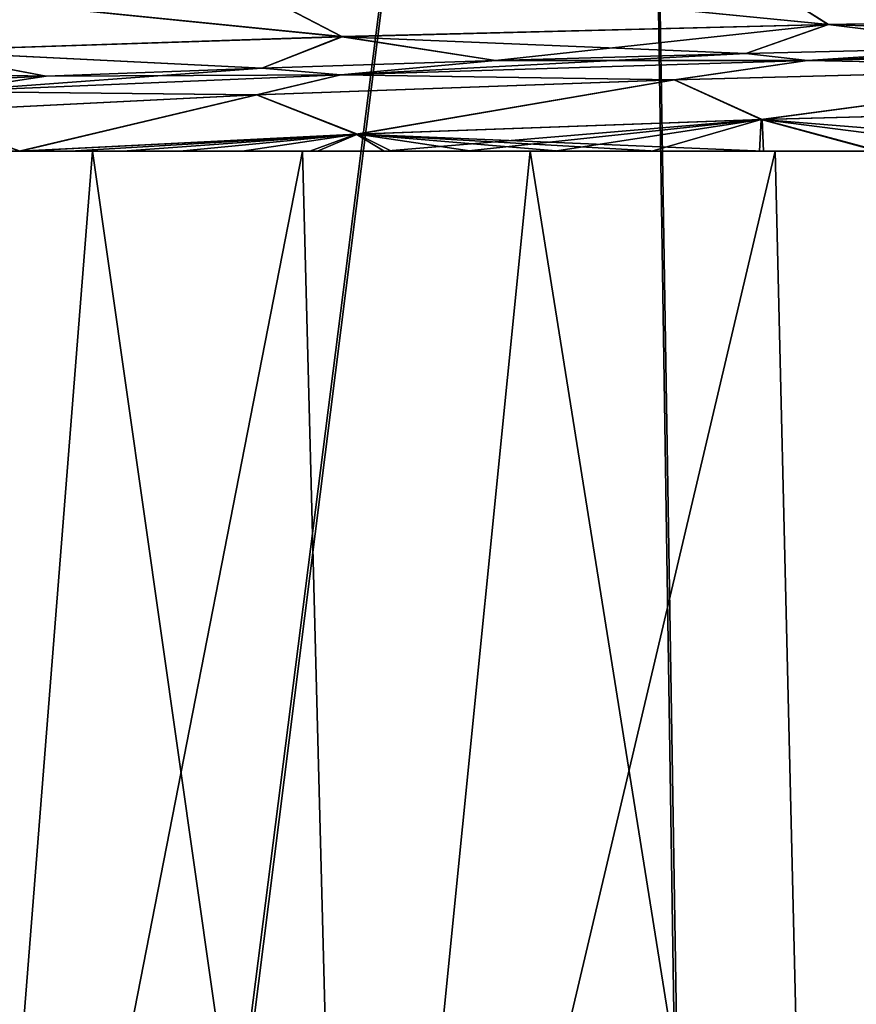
# Model space of a CAD drawing. Header units: metres. Extents: x -109 to 109, y -63 to 140.
# Tile 58 of 256: x -85.5 to -83.08, y 27.38 to 30.23. Entities that reach past the tile are written whole.
import ezdxf

# ---------------------------------------------------------------- set-up
doc = ezdxf.new("R2010")
doc.units = ezdxf.units.M
doc.layers.add('solid_502308_SW0001', color=7, linetype='CONTINUOUS')

msp = doc.modelspace()

# ---------------------------------------------------------------- linework, layer by layer
at = {"layer": 'solid_502308_SW0001'}
for points in [[(-85.626282, 20.94352, 15.254932), (-83.735672, 35.943851, 16.658192), (-85.936569, 35.943851, 15.517779)], [(-85.643204, 20.943192, -15.244787), (-85.936569, 35.943851, -15.517779), (-83.735672, 35.943851, -16.658192)], [(-83.507034, 20.978313, -16.338154), (-85.643204, 20.943192, -15.244787), (-83.735672, 35.943851, -16.658192)], [(-85.626282, 20.94352, 15.254932), (-83.494225, 20.978491, 16.343645), (-83.735672, 35.943851, 16.658192)], [(-83.494225, 20.978491, 16.343645), (-81.399994, 35.943851, 17.488295), (-83.735672, 35.943851, 16.658192)], [(-83.507034, 20.978313, -16.338154), (-83.735672, 35.943851, -16.658192), (-81.399994, 35.943851, -17.488295)], [(-81.243042, 21.003897, -17.133614), (-83.507034, 20.978313, -16.338154), (-81.399994, 35.943851, -17.488295)], [(-83.494225, 20.978491, 16.343645), (-81.23439, 21.003975, 17.136007), (-81.399994, 35.943851, 17.488295)], [(-84.977081, 30.39707, 9.812829), (-83.496841, 30.432177, 10.919104), (-83.157272, 30.217392, 10.393429)], [(-83.495789, 30.431278, -10.917513), (-84.975998, 30.396301, -9.81161), (-83.156151, 30.216934, -10.391707)], [(-83.496841, 30.432177, 10.919104), (-81.614052, 30.245461, 11.234425), (-83.157272, 30.217392, 10.393429)], [(-83.495789, 30.431278, -10.917513), (-83.156151, 30.216934, -10.391707), (-81.61306, 30.244936, -11.232292)], [(-86.285652, 30.355644, 8.506482), (-84.977081, 30.39707, 9.812829), (-84.566017, 30.182327, 9.340945)], [(-84.975998, 30.396301, -9.81161), (-86.284607, 30.355001, -8.505609), (-84.56485, 30.181934, -9.339624)], [(-84.977081, 30.39707, 9.812829), (-83.157272, 30.217392, 10.393429), (-84.566017, 30.182327, 9.340945)], [(-84.975998, 30.396301, -9.81161), (-84.56485, 30.181934, -9.339624), (-83.156151, 30.216934, -10.391707)], [(-86.285652, 30.355644, 8.506482), (-84.566017, 30.182327, 9.340945), (-85.811554, 30.140936, 8.097953)], [(-86.284607, 30.355001, -8.505609), (-85.810432, 30.140608, -8.097003), (-84.56485, 30.181934, -9.339624)], [(-83.157272, 30.217392, 10.393429), (-81.614052, 30.245461, 11.234425), (-82.628769, 30.15119, 10.056769)], [(-81.61306, 30.244936, -11.232292), (-83.156151, 30.216934, -10.391707), (-81.823341, 30.167028, -10.510313)], [(-84.566017, 30.182327, 9.340945), (-83.157272, 30.217392, 10.393429), (-84.120399, 30.113079, 8.965412)], [(-83.156151, 30.216934, -10.391707), (-84.56485, 30.181934, -9.339624), (-83.396034, 30.133173, -9.540808)], [(-83.157272, 30.217392, 10.393429), (-83.396034, 30.133173, 9.540808), (-84.120399, 30.113079, 8.965412)], [(-83.157272, 30.217392, 10.393429), (-82.628769, 30.15119, 10.056769), (-83.396034, 30.133173, 9.540808)], [(-83.156151, 30.216934, -10.391707), (-83.396034, 30.133173, -9.540808), (-82.628769, 30.15119, -10.056769)], [(-83.156151, 30.216934, -10.391707), (-82.628769, 30.15119, -10.056769), (-81.823341, 30.167028, -10.510313)], [(-85.811554, 30.140936, 8.097953), (-84.566017, 30.182327, 9.340945), (-84.797211, 30.091042, 8.334327)], [(-84.56485, 30.181934, -9.339624), (-85.810432, 30.140608, -8.097003), (-84.797211, 30.091042, -8.334327)], [(-84.566017, 30.182327, 9.340945), (-84.120399, 30.113079, 8.965412), (-84.797211, 30.091042, 8.334327)], [(-84.56485, 30.181934, -9.339624), (-84.797211, 30.091042, -8.334327), (-84.120399, 30.113079, -8.965412)], [(-84.56485, 30.181934, -9.339624), (-84.120399, 30.113079, -8.965412), (-83.396034, 30.133173, -9.540808)], [(-83.396034, 30.133173, 9.540808), (-82.628769, 30.15119, 10.056769), (-83.216896, 30.113319, 8.972297)], [(-83.216896, 30.113319, -8.972297), (-82.628769, 30.15119, -10.056769), (-83.396034, 30.133173, -9.540808)], [(-81.823341, 30.167028, 10.510313), (-81.693604, 30.14666, 9.927043), (-83.216896, 30.113319, 8.972297)], [(-82.628769, 30.15119, 10.056769), (-81.823341, 30.167028, 10.510313), (-83.216896, 30.113319, 8.972297)], [(-83.216896, 30.113319, -8.972297), (-81.693604, 30.14666, -9.927043), (-82.628769, 30.15119, -10.056769)], [(-82.217346, 30.093525, 9.285434), (-83.216896, 30.113319, 8.972297), (-81.693604, 30.14666, 9.927043)], [(-82.216469, 30.093464, -9.285596), (-81.693604, 30.14666, -9.927043), (-83.216896, 30.113319, -8.972297)], [(-85.810432, 30.140608, -8.097003), (-86.86734, 30.09379, -6.68853), (-85.421913, 30.067198, -7.651535)], [(-85.811554, 30.140936, 8.097953), (-85.421913, 30.067198, 7.651535), (-85.990524, 30.041708, 6.92162)], [(-85.811554, 30.140936, 8.097953), (-84.797211, 30.091042, 8.334327), (-85.421913, 30.067198, 7.651535)], [(-85.810432, 30.140608, -8.097003), (-85.421913, 30.067198, -7.651535), (-84.797211, 30.091042, -8.334327)], [(-83.396034, 30.133173, 9.540808), (-83.216896, 30.113319, 8.972297), (-84.569023, 30.071922, 7.786828)], [(-84.120399, 30.113079, 8.965412), (-83.396034, 30.133173, 9.540808), (-84.569023, 30.071922, 7.786828)], [(-83.216896, 30.113319, -8.972297), (-83.396034, 30.133173, -9.540808), (-84.120399, 30.113079, -8.965412)], [(-86.86734, 30.09379, -6.68853), (-85.990524, 30.041708, -6.92162), (-85.421913, 30.067198, -7.651535)], [(-84.797211, 30.091042, 8.334327), (-84.569023, 30.071922, 7.786828), (-85.714386, 30.02356, 6.401896)], [(-85.421913, 30.067198, 7.651535), (-84.797211, 30.091042, 8.334327), (-85.714386, 30.02356, 6.401896)], [(-84.569023, 30.071922, -7.786828), (-84.797211, 30.091042, -8.334327), (-85.421913, 30.067198, -7.651535)], [(-84.797211, 30.091042, 8.334327), (-84.120399, 30.113079, 8.965412), (-84.569023, 30.071922, 7.786828)], [(-84.569023, 30.071922, -7.786828), (-84.120399, 30.113079, -8.965412), (-84.797211, 30.091042, -8.334327)], [(-83.6035, 30.057201, 8.273323), (-84.569023, 30.071922, 7.786828), (-83.216896, 30.113319, 8.972297)], [(-84.569023, 30.071922, -7.786828), (-83.216896, 30.113319, -8.972297), (-84.120399, 30.113079, -8.965412)], [(-83.602478, 30.05715, -8.27378), (-83.216896, 30.113319, -8.972297), (-84.569023, 30.071922, -7.786828)], [(-82.217346, 30.093525, 9.285434), (-83.6035, 30.057201, 8.273323), (-83.216896, 30.113319, 8.972297)], [(-83.351875, 29.942436, 8.06555), (-83.6035, 30.057201, 8.273323), (-82.217346, 30.093525, 9.285434)], [(-83.602478, 30.05715, -8.27378), (-82.216469, 30.093464, -9.285596), (-83.216896, 30.113319, -8.972297)], [(-83.348969, 29.942379, -8.067642), (-82.216469, 30.093464, -9.285596), (-83.602478, 30.05715, -8.27378)], [(-82.012016, 29.978264, 9.034315), (-83.351875, 29.942436, 8.06555), (-82.217346, 30.093525, 9.285434)], [(-83.348969, 29.942379, -8.067642), (-82.009445, 29.978178, -9.035552), (-82.216469, 30.093464, -9.285596)], [(-85.990524, 30.041708, 6.92162), (-85.421913, 30.067198, 7.651535), (-85.714386, 30.02356, 6.401896)], [(-85.714386, 30.02356, -6.401896), (-85.421913, 30.067198, -7.651535), (-85.990524, 30.041708, -6.92162)], [(-84.812996, 30.013519, 7.057021), (-85.714386, 30.02356, 6.401896), (-84.569023, 30.071922, 7.786828)], [(-85.714386, 30.02356, -6.401896), (-84.569023, 30.071922, -7.786828), (-85.421913, 30.067198, -7.651535)], [(-84.811897, 30.013479, -7.057821), (-84.569023, 30.071922, -7.786828), (-85.714386, 30.02356, -6.401896)], [(-83.6035, 30.057201, 8.273323), (-84.812996, 30.013519, 7.057021), (-84.569023, 30.071922, 7.786828)], [(-84.811897, 30.013479, -7.057821), (-83.602478, 30.05715, -8.27378), (-84.569023, 30.071922, -7.786828)], [(-84.523865, 29.899328, 6.900629), (-84.812996, 30.013519, 7.057021), (-83.6035, 30.057201, 8.273323)], [(-84.520851, 29.899307, -6.903698), (-83.602478, 30.05715, -8.27378), (-84.811897, 30.013479, -7.057821)], [(-83.351875, 29.942436, 8.06555), (-84.523865, 29.899328, 6.900629), (-83.6035, 30.057201, 8.273323)], [(-84.520851, 29.899307, -6.903698), (-83.348969, 29.942379, -8.067642), (-83.602478, 30.05715, -8.27378)], [(-84.812996, 30.013519, 7.057021), (-85.816231, 29.963579, 5.66702), (-85.714386, 30.02356, 6.401896)], [(-85.499878, 29.85, 5.568074), (-85.816231, 29.963579, 5.66702), (-84.812996, 30.013519, 7.057021)], [(-85.81514, 29.963552, -5.668193), (-84.811897, 30.013479, -7.057821), (-85.714386, 30.02356, -6.401896)], [(-85.49736, 29.85, -5.571527), (-84.811897, 30.013479, -7.057821), (-85.81514, 29.963552, -5.668193)], [(-84.523865, 29.899328, 6.900629), (-85.499878, 29.85, 5.568074), (-84.812996, 30.013519, 7.057021)], [(-85.49736, 29.85, -5.571527), (-84.520851, 29.899307, -6.903698), (-84.811897, 30.013479, -7.057821)], [(-83.013336, 29.85, 8.123609), (-83.351875, 29.942436, 8.06555), (-82.012016, 29.978264, 9.034315)], [(-82.218491, 29.85, -8.664113), (-82.009445, 29.978178, -9.035552), (-83.348969, 29.942379, -8.067642)], [(-85.597801, 29.85, -5.428196), (-85.49736, 29.85, -5.571527), (-85.81514, 29.963552, -5.668193)], [(-84.442848, 29.85, 6.853379), (-84.523865, 29.899328, 6.900629), (-83.351875, 29.942436, 8.06555)], [(-83.344719, 29.85, -7.865743), (-83.348969, 29.942379, -8.067642), (-84.520851, 29.899307, -6.903698)], [(-84.20813, 29.85, 7.093644), (-84.442848, 29.85, 6.853379), (-83.351875, 29.942436, 8.06555)], [(-83.950035, 29.85, 7.341138), (-84.20813, 29.85, 7.093644), (-83.351875, 29.942436, 8.06555)], [(-83.667809, 29.85, 7.595917), (-83.950035, 29.85, 7.341138), (-83.351875, 29.942436, 8.06555)], [(-83.35611, 29.85, 7.85657), (-83.667809, 29.85, 7.595917), (-83.351875, 29.942436, 8.06555)], [(-83.013336, 29.85, 8.123609), (-83.35611, 29.85, 7.85657), (-83.351875, 29.942436, 8.06555)], [(-82.631561, 29.85, -8.394815), (-82.218491, 29.85, -8.664113), (-83.348969, 29.942379, -8.067642)], [(-83.006493, 29.85, -8.128933), (-82.631561, 29.85, -8.394815), (-83.348969, 29.942379, -8.067642)], [(-83.344719, 29.85, -7.865743), (-83.006493, 29.85, -8.128933), (-83.348969, 29.942379, -8.067642)], [(-85.493958, 29.85, 5.576365), (-85.499878, 29.85, 5.568074), (-84.523865, 29.899328, 6.900629)], [(-84.636009, 29.85, -6.645577), (-84.520851, 29.899307, -6.903698), (-85.49736, 29.85, -5.571527)], [(-85.353554, 29.85, 5.769808), (-85.493958, 29.85, 5.576365), (-84.523865, 29.899328, 6.900629)], [(-85.20092, 29.85, 5.970865), (-85.353554, 29.85, 5.769808), (-84.523865, 29.899328, 6.900629)], [(-85.035316, 29.85, 6.179698), (-85.20092, 29.85, 5.970865), (-84.523865, 29.899328, 6.900629)], [(-84.854622, 29.85, 6.396364), (-85.035316, 29.85, 6.179698), (-84.523865, 29.899328, 6.900629)], [(-84.658089, 29.85, 6.620982), (-84.854622, 29.85, 6.396364), (-84.523865, 29.899328, 6.900629)], [(-84.442848, 29.85, 6.853379), (-84.658089, 29.85, 6.620982), (-84.523865, 29.899328, 6.900629)], [(-84.636009, 29.85, -6.645577), (-84.421989, 29.85, -6.875196), (-84.520851, 29.899307, -6.903698)], [(-83.653534, 29.85, -7.608439), (-83.344719, 29.85, -7.865743), (-84.520851, 29.899307, -6.903698)], [(-83.93306, 29.85, -7.356871), (-83.653534, 29.85, -7.608439), (-84.520851, 29.899307, -6.903698)], [(-84.189209, 29.85, -7.11248), (-83.93306, 29.85, -7.356871), (-84.520851, 29.899307, -6.903698)], [(-84.421989, 29.85, -6.875196), (-84.189209, 29.85, -7.11248), (-84.520851, 29.899307, -6.903698)], [(-85.838509, 29.85, 6.494815), (-85.499878, 29.85, 5.568074), (-85.493958, 29.85, 5.576365)], [(-85.838509, 29.85, 6.494815), (-85.493958, 29.85, 5.576365), (-85.353554, 29.85, 5.769808)], [(-85.838509, 29.85, 6.494815), (-85.353554, 29.85, 5.769808), (-85.287437, 29.85, 7.222984)], [(-85.287437, 29.85, -7.222984), (-85.82827, 29.85, -5.080959), (-85.838509, 29.85, -6.494815)], [(-85.838509, 29.85, 6.494815), (-85.287437, 29.85, 7.222984), (-85.702332, 24.625, 6.686387)], [(-85.287437, 29.85, -7.222984), (-85.838509, 29.85, -6.494815), (-85.702332, 24.625, -6.686387)], [(-85.287437, 29.85, -7.222984), (-85.717262, 29.85, -5.251176), (-85.82827, 29.85, -5.080959)], [(-85.287437, 29.85, -7.222984), (-85.597801, 29.85, -5.428196), (-85.717262, 29.85, -5.251176)], [(-84.679825, 29.85, 7.904486), (-84.543343, 24.625, 8.04334), (-85.702332, 24.625, 6.686387)], [(-85.287437, 29.85, 7.222984), (-84.679825, 29.85, 7.904486), (-85.702332, 24.625, 6.686387)], [(-85.287437, 29.85, -7.222984), (-85.702332, 24.625, -6.686387), (-84.543343, 24.625, -8.04334)], [(-85.287437, 29.85, -7.222984), (-85.49736, 29.85, -5.571527), (-85.597801, 29.85, -5.428196)], [(-85.328285, 29.85, -5.803843), (-85.49736, 29.85, -5.571527), (-85.468155, 29.85, -5.612408)], [(-85.287437, 29.85, -7.222984), (-85.468155, 29.85, -5.612408), (-85.49736, 29.85, -5.571527)], [(-84.831253, 29.85, -6.423579), (-84.636009, 29.85, -6.645577), (-85.49736, 29.85, -5.571527)], [(-85.011238, 29.85, -6.209335), (-84.831253, 29.85, -6.423579), (-85.49736, 29.85, -5.571527)], [(-85.175987, 29.85, -6.002808), (-85.011238, 29.85, -6.209335), (-85.49736, 29.85, -5.571527)], [(-85.328285, 29.85, -5.803843), (-85.175987, 29.85, -6.002808), (-85.49736, 29.85, -5.571527)], [(-85.287437, 29.85, -7.222984), (-85.328285, 29.85, -5.803843), (-85.468155, 29.85, -5.612408)], [(-85.287437, 29.85, 7.222984), (-85.353554, 29.85, 5.769808), (-85.20092, 29.85, 5.970865)], [(-85.287437, 29.85, -7.222984), (-85.175987, 29.85, -6.002808), (-85.328285, 29.85, -5.803843)], [(-85.287437, 29.85, 7.222984), (-85.20092, 29.85, 5.970865), (-85.035316, 29.85, 6.179698)], [(-85.287437, 29.85, 7.222984), (-85.035316, 29.85, 6.179698), (-84.854622, 29.85, 6.396364)], [(-85.287437, 29.85, 7.222984), (-84.854622, 29.85, 6.396364), (-84.679825, 29.85, 7.904486)], [(-84.679825, 29.85, -7.904486), (-85.175987, 29.85, -6.002808), (-85.287437, 29.85, -7.222984)], [(-84.679825, 29.85, -7.904486), (-85.287437, 29.85, -7.222984), (-84.543343, 24.625, -8.04334)], [(-84.679825, 29.85, -7.904486), (-85.011238, 29.85, -6.209335), (-85.175987, 29.85, -6.002808)], [(-84.679825, 29.85, -7.904486), (-84.831253, 29.85, -6.423579), (-85.011238, 29.85, -6.209335)], [(-84.679825, 29.85, 7.904486), (-84.854622, 29.85, 6.396364), (-84.658089, 29.85, 6.620982)], [(-84.679825, 29.85, -7.904486), (-84.636009, 29.85, -6.645577), (-84.831253, 29.85, -6.423579)], [(-84.679825, 29.85, 7.904486), (-84.658089, 29.85, 6.620982), (-84.442848, 29.85, 6.853379)], [(-84.679825, 29.85, 7.904486), (-84.442848, 29.85, 6.853379), (-84.20813, 29.85, 7.093644)], [(-84.679825, 29.85, 7.904486), (-84.20813, 29.85, 7.093644), (-84.02021, 29.85, 8.534469)], [(-84.02021, 29.85, -8.534469), (-84.636009, 29.85, -6.645577), (-84.679825, 29.85, -7.904486)], [(-84.679825, 29.85, 7.904486), (-84.02021, 29.85, 8.534469), (-84.543343, 24.625, 8.04334)], [(-84.02021, 29.85, -8.534469), (-84.679825, 29.85, -7.904486), (-84.543343, 24.625, -8.04334)], [(-84.02021, 29.85, -8.534469), (-84.421989, 29.85, -6.875196), (-84.636009, 29.85, -6.645577)], [(-83.311417, 29.85, 9.110116), (-83.186386, 24.625, 9.202329), (-84.543343, 24.625, 8.04334)], [(-84.02021, 29.85, 8.534469), (-83.311417, 29.85, 9.110116), (-84.543343, 24.625, 8.04334)], [(-84.02021, 29.85, -8.534469), (-84.543343, 24.625, -8.04334), (-83.186386, 24.625, -9.202329)], [(-84.02021, 29.85, -8.534469), (-84.189209, 29.85, -7.11248), (-84.421989, 29.85, -6.875196)], [(-84.02021, 29.85, 8.534469), (-84.20813, 29.85, 7.093644), (-83.950035, 29.85, 7.341138)], [(-84.02021, 29.85, -8.534469), (-83.93306, 29.85, -7.356871), (-84.189209, 29.85, -7.11248)], [(-84.02021, 29.85, 8.534469), (-83.950035, 29.85, 7.341138), (-83.667809, 29.85, 7.595917)], [(-84.02021, 29.85, 8.534469), (-83.667809, 29.85, 7.595917), (-83.35611, 29.85, 7.85657)], [(-84.02021, 29.85, 8.534469), (-83.35611, 29.85, 7.85657), (-83.311417, 29.85, 9.110116)], [(-83.311417, 29.85, -9.110116), (-83.93306, 29.85, -7.356871), (-84.02021, 29.85, -8.534469)], [(-83.311417, 29.85, -9.110116), (-84.02021, 29.85, -8.534469), (-83.186386, 24.625, -9.202329)], [(-83.311417, 29.85, -9.110116), (-83.653534, 29.85, -7.608439), (-83.93306, 29.85, -7.356871)], [(-83.311417, 29.85, -9.110116), (-83.344719, 29.85, -7.865743), (-83.653534, 29.85, -7.608439)], [(-83.311417, 29.85, 9.110116), (-83.35611, 29.85, 7.85657), (-83.013336, 29.85, 8.123609)], [(-83.311417, 29.85, -9.110116), (-83.006493, 29.85, -8.128933), (-83.344719, 29.85, -7.865743)], [(-83.311417, 29.85, 9.110116), (-83.013336, 29.85, 8.123609), (-82.635925, 29.85, 8.392071)], [(-83.311417, 29.85, 9.110116), (-82.635925, 29.85, 8.392071), (-82.559425, 29.85, 9.626748)], [(-82.559425, 29.85, -9.626748), (-83.006493, 29.85, -8.128933), (-83.311417, 29.85, -9.110116)], [(-83.311417, 29.85, 9.110116), (-82.559425, 29.85, 9.626748), (-83.186386, 24.625, 9.202329)], [(-82.559425, 29.85, -9.626748), (-83.311417, 29.85, -9.110116), (-83.186386, 24.625, -9.202329)], [(-81.768539, 29.85, 10.08128), (-81.663895, 24.625, 10.135325), (-83.186386, 24.625, 9.202329)], [(-82.559425, 29.85, 9.626748), (-81.768539, 29.85, 10.08128), (-83.186386, 24.625, 9.202329)], [(-82.559425, 29.85, -9.626748), (-83.186386, 24.625, -9.202329), (-81.663895, 24.625, -10.135325)]]:
    msp.add_3dface(points, dxfattribs=at)

doc.saveas('drawing.dxf')
